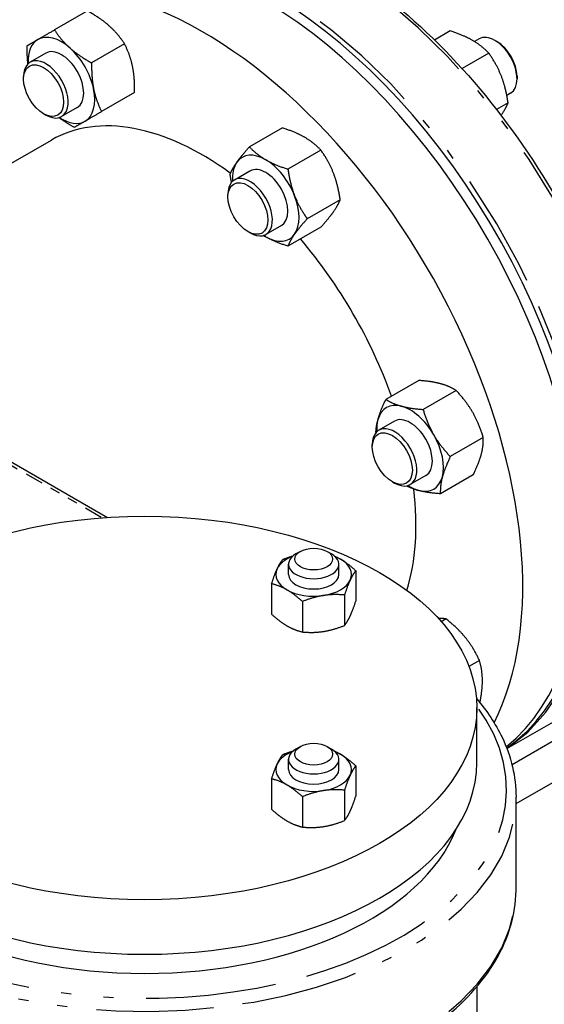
# Model space of a CAD drawing. Header units: inches. Extents: x 3 to 360, y 8 to 227.
# Tile 43 of 98: x 76 to 81, y 118 to 128. Entities that reach past the tile are written whole.
import ezdxf

# ---------------------------------------------------------------- set-up
doc = ezdxf.new("R2010")
doc.units = ezdxf.units.IN
doc.header["$LTSCALE"] = 10.666667
doc.header["$MEASUREMENT"] = 0
doc.linetypes.add('DOUBLE_DASH_DOUBLE_DOT', pattern=[0.74, 0.24, -0.06, 0.24, -0.06, 0.01, -0.06, 0.01, -0.06])
doc.layers.get('0').update_dxf_attribs({"lineweight": 25})
doc.layers.add('PHANTOM', color=7, linetype='DOUBLE_DASH_DOUBLE_DOT', lineweight=25)

msp = doc.modelspace()

# ---------------------------------------------------------------- linework, layer by layer
for p, q in [((76.4265, 128.2264), (76.099, 128.0373)), ((80.032, 128.0271), (79.8758, 127.9368)), ((76.7962, 127.8986), (76.4687, 127.7095)), ((80.3177, 127.9491), (80.2716, 127.9225)), ((80.496, 127.9209), (80.474, 127.9337)), ((76.0122, 127.8068), (75.8575, 127.7175)), ((80.4147, 127.8061), (80.1494, 127.6529)), ((75.7928, 127.5489), (75.7928, 127.5745)), ((80.6949, 127.5764), (80.6949, 127.5509)), ((76.8953, 127.4145), (76.5678, 127.2254)), ((80.6061, 127.3129), (80.4913, 127.2466)), ((80.6302, 127.4079), (80.5936, 127.3868)), ((76.3247, 127.2655), (76.17, 127.1762)), ((75.9917, 127.2045), (76.0138, 127.1917)), ((78.3637, 127.0638), (78.0362, 126.8748)), ((73.7221, 125.5874), (76.0699, 126.9429)), ((78.7464, 126.8429), (78.4189, 126.6538)), ((78.0417, 126.6351), (77.887, 126.5458)), ((77.8223, 126.3772), (77.8223, 126.4027)), ((78.9378, 126.3497), (78.6103, 126.1606)), ((78.3542, 126.0938), (78.1995, 126.0045)), ((78.7464, 126.0774), (78.4189, 125.8883)), ((78.0212, 126.0328), (78.0433, 126.02)), ((79.7195, 124.5538), (79.392, 124.3647)), ((80.0892, 124.4547), (79.7617, 124.2656)), ((79.4768, 124.1495), (79.3221, 124.0602)), ((80.3598, 123.986), (80.0323, 123.7969)), ((79.2574, 123.8916), (79.2574, 123.9171)), ((75.5721, 123.7998), (76.625, 123.1919)), ((79.7893, 123.6082), (79.6346, 123.5189)), ((80.2607, 123.6163), (79.9333, 123.4272)), ((79.4562, 123.5472), (79.4783, 123.5344)), ((78.5422, 122.8551), (78.498, 122.8296)), ((78.8073, 122.8551), (78.8515, 122.8296)), ((78.4248, 122.6255), (78.4248, 122.7275)), ((78.9248, 122.6255), (78.9248, 122.7275)), ((79.093, 122.6628), (79.093, 122.3603)), ((78.2565, 122.5334), (78.2565, 122.2309)), ((78.9809, 122.4213), (78.9809, 122.1188)), ((78.5627, 122.3566), (78.5627, 122.0541)), ((79.9901, 122.1835), (79.9424, 122.156)), ((80.3216, 121.7712), (80.2172, 121.7109)), ((80.2954, 120.7557), (80.2954, 121.2986)), ((81.6268, 121.3004), (80.6454, 120.7337)), ((80.5944, 120.8948), (81.0573, 121.1621)), ((78.5422, 120.9159), (78.498, 120.8904)), ((78.8073, 120.9159), (78.8515, 120.8904)), ((80.6854, 120.3486), (81.6268, 120.8921)), ((78.4248, 120.6863), (78.4248, 120.7883)), ((78.9248, 120.6863), (78.9248, 120.7883)), ((79.093, 120.7236), (79.093, 120.4211)), ((78.2565, 120.5942), (78.2565, 120.2917)), ((78.9809, 120.4821), (78.9809, 120.1796)), ((78.5627, 120.4174), (78.5627, 120.1149)), ((80.6854, 119.5022), (80.6854, 120.4131)), ((80.2954, 118.5269), (80.2954, 107.9383))]:
    msp.add_line(p, q)
for centre, major_axis, start_param, end_param in [((78.1444, 124.6765), (2.25, -3.8971), 0.090069, 3.141593), ((78.1444, 124.6765), (-2.25, 3.8971), 3.231662, 6.283185), ((78.2328, 124.7275), (-2.25, 3.8971), 3.191544, 6.283185), ((77.5699, 124.3448), (-2.25, 3.8971), 3.500572, 6.765158), ((80.474, 127.6785), (-0.1562, 0.2706), 3.141593, 6.283185), ((76.1685, 127.5362), (-0.2344, 0.4059), 0, 0.849394), ((76.1685, 127.5362), (-0.2344, 0.4059), 5.235988, 6.283185), ((80.496, 127.6913), (-0.1406, 0.2436), 3.926991, 5.497787), ((76.1685, 127.5362), (-0.1562, 0.2706), 3.141593, 6.283185), ((76.1685, 127.5362), (-0.2344, 0.4059), 4.18879, 5.235988), ((76.0138, 127.4469), (0.1563, -0.2706), 5.497787, 10.210176), ((76.1685, 127.5362), (0.2344, -0.4059), 0, 1.047198), ((77.5699, 124.3448), (-1.5, 2.5981), 5.365995, 6.283185), ((76.1685, 127.5362), (0.2344, -0.4059), 5.433792, 6.283185), ((78.198, 126.3645), (-0.2344, 0.4059), 5.497787, 6.544985), ((78.198, 126.3645), (-0.2344, 0.4059), 4.45059, 5.497787), ((78.198, 126.3645), (-0.2344, 0.4059), 0.261799, 0.849394), ((78.198, 126.3645), (-0.1562, 0.2706), 3.141593, 6.283185), ((78.0433, 126.2752), (0.1562, -0.2706), 5.497787, 10.210176), ((78.198, 126.3645), (0.2344, -0.4059), 0.261799, 1.308997), ((78.198, 126.3645), (0.2344, -0.4059), 5.433792, 5.497787), ((78.198, 126.3645), (0.2344, -0.4059), 5.497787, 6.544985), ((77.5699, 124.3448), (1.5, -2.5981), 1.26827, 1.879769), ((79.633, 123.8789), (-0.2344, 0.4059), 5.759587, 6.806784), ((79.633, 123.8789), (-0.2344, 0.4059), 4.712389, 5.759587), ((79.633, 123.8789), (-0.1562, 0.2706), 3.141593, 6.283185), ((79.4783, 123.7896), (0.1562, -0.2706), 5.497787, 10.210176), ((79.633, 123.8789), (0.2344, -0.4059), 3.665191, 3.990986), ((79.633, 123.8789), (-0.2344, 0.4059), 3.665191, 4.712389), ((79.633, 123.8789), (0.2344, -0.4059), 5.759587, 6.806784), ((79.633, 123.8789), (0.2344, -0.4059), 5.433792, 5.759587), ((77.5699, 124.3448), (1.5, -2.5981), 0.493692, 0.925705), ((78.6748, 122.7275), (-0.25, 0), 5.497787, 10.210176), ((78.6748, 122.6255), (-0.375, 0), 5.313058, 6.021386), ((78.6748, 122.6255), (-0.375, 0), 3.926991, 4.11172), ((78.6748, 122.6255), (0.375, 0), 6.021386, 7.068583), ((78.6748, 122.6255), (-0.375, 0), 6.021386, 7.068583), ((78.6748, 122.6255), (0.25, 0), 3.141593, 6.283185), ((78.6748, 122.6255), (0.375, 0), 4.974188, 6.021386), ((78.6748, 122.6255), (0.375, 0), 3.926991, 4.974188), ((78.6748, 120.6863), (-0.375, 0), 5.313058, 6.021386), ((78.6748, 120.7883), (-0.25, 0), 5.497787, 10.210176), ((78.6748, 120.6863), (-0.375, 0), 3.926991, 4.11172), ((76.9954, 120.7557), (3.3, 0), 3.141593, 6.283185), ((78.6748, 120.6863), (0.375, 0), 6.021386, 7.068583), ((78.6748, 120.6863), (-0.375, 0), 6.021386, 7.068583), ((78.6748, 120.6863), (0.25, 0), 3.141593, 6.283185), ((78.6748, 120.6863), (0.375, 0), 4.974188, 6.021386), ((78.6748, 120.6863), (0.375, 0), 3.926991, 4.974188), ((76.9954, 120.4897), (3.168, 0), 3.363139, 6.061639)]:
    msp.add_ellipse(centre, major_axis=major_axis, ratio=0.57735, start_param=start_param, end_param=end_param)
for centre, major_axis in [((75.9917, 127.4341), (0.1406, -0.2436)), ((78.0212, 126.2624), (-0.1406, 0.2436)), ((79.4562, 123.7768), (-0.1406, 0.2436)), ((76.9954, 121.2986), (3.3, 0)), ((78.6748, 122.7785), (0.1875, 0)), ((78.6748, 120.8394), (0.1875, 0))]:
    msp.add_ellipse(centre, major_axis=major_axis, ratio=0.57735)
for points, knots in [([(76.5573, 128.9563), (76.7974, 129.0949), (77.0749, 129.1679), (77.6791, 129.1769), (78.0066, 129.1108), (78.6797, 128.845), (79.0256, 128.6433), (79.6982, 128.1255), (80.0247, 127.8092), (80.6252, 127.0948), (80.8992, 126.6969), (81.3674, 125.8593), (81.5616, 125.4198), (81.8507, 124.543), (81.9456, 124.1058), (82.0257, 123.277), (82.0109, 122.8856), (81.8712, 122.1889), (81.7464, 121.8833), (81.4306, 121.4379), (81.2571, 121.2774), (81.0573, 121.1621)], [3.534292, 3.534292, 3.534292, 3.534292, 3.845703, 3.845703, 4.163011, 4.163011, 4.484974, 4.484974, 4.807248, 4.807248, 5.129125, 5.129125, 5.450854, 5.450854, 5.77278, 5.77278, 6.095103, 6.095103, 6.416765, 6.416765, 6.675884, 6.675884, 6.675884, 6.675884]), ([(80.2913, 121.3932), (80.3961, 121.2706), (80.4817, 121.1413), (80.6377, 120.8159), (80.6854, 120.6146), (80.6854, 120.4131)], [1.8976085, 1.8976085, 1.8976085, 1.8976085, 2.0861716, 2.0861716, 2.3561945, 2.3561945, 2.3561945, 2.3561945]), ([(73.399, 119.0138), (73.4861, 118.7896), (73.6328, 118.5762), (74.0335, 118.1827), (74.2913, 118.0038), (74.89, 117.7024), (75.2315, 117.5803), (75.9617, 117.4056), (76.3502, 117.3529), (77.1354, 117.3215), (77.532, 117.3427), (78.2943, 117.457), (78.6598, 117.5501), (79.3238, 117.7998), (79.622, 117.9566), (80.1199, 118.3199), (80.3198, 118.5266), (80.5946, 118.9675), (80.6719, 119.2014), (80.6848, 119.459), (80.6854, 119.4806), (80.6854, 119.5022)], [1.00608, 1.00608, 1.00608, 1.00608, 1.316912, 1.316912, 1.639057, 1.639057, 1.963375, 1.963375, 2.287025, 2.287025, 2.610227, 2.610227, 2.933614, 2.933614, 3.257701, 3.257701, 3.581574, 3.581574, 3.898023, 3.898023, 3.926991, 3.926991, 3.926991, 3.926991])]:
    msp.add_open_spline(points, degree=3, knots=knots)
for points, weights in [([(76.641, 128.0796), (76.5552, 128.1557), (76.4265, 128.2264)], [1, 1.0930923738, 1.10906450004]), ([(75.9341, 127.9421), (75.9969, 127.9784), (76.099, 128.0373)], [1, 1.0930923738, 1.10906450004]), ([(76.099, 128.0373), (76.1685, 127.9324), (76.2543, 127.8563)], [1.10906450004, 1.0930923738, 1]), ([(76.7962, 127.8986), (76.7267, 128.0035), (76.641, 128.0796)], [1.10906450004, 1.0930923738, 1]), ([(80.253, 127.9337), (80.1642, 127.9849), (80.032, 128.0271)], [1, 1.0930923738, 1.10906450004]), ([(75.8284, 127.8811), (75.8713, 127.9059), (75.9341, 127.9421)], [1.10906450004, 1.0930923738, 1]), ([(76.8753, 127.6737), (76.8523, 127.786), (76.7962, 127.8986)], [1, 1.0930923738, 1.10906450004]), ([(80.4147, 127.8061), (80.3418, 127.8824), (80.253, 127.9337)], [1.10906450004, 1.0930923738, 1]), ([(75.8357, 127.7008), (75.8263, 127.7818), (75.8284, 127.8811)], [1.05170322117, 1.09820593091, 1.10906450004]), ([(76.2543, 127.8563), (76.34, 127.7803), (76.4687, 127.7095)], [1, 1.0930923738, 1.10906450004]), ([(80.54, 127.5766), (80.4956, 127.691), (80.4147, 127.8061)], [1, 1.0930923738, 1.10906450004]), ([(76.4687, 127.7095), (76.4656, 127.5627), (76.4886, 127.4504)], [1.10906450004, 1.0930923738, 1]), ([(76.8953, 127.4145), (76.8983, 127.5613), (76.8753, 127.6737)], [1.10906450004, 1.0930923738, 1]), ([(80.6061, 127.3129), (80.5844, 127.4621), (80.54, 127.5766)], [1.10906450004, 1.0930923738, 1]), ([(76.4886, 127.4504), (76.5116, 127.3381), (76.5678, 127.2254)], [1, 1.0930923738, 1.10906450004]), ([(80.54, 127.1938), (80.5844, 127.257), (80.6061, 127.3129)], [1, 1.0930923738, 1.10906450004]), ([(76.5678, 127.2254), (76.4656, 127.1665), (76.4028, 127.1302)], [1.10906450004, 1.0930923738, 1]), ([(76.2971, 127.0692), (76.2101, 127.1171), (76.1447, 127.1657)], [1.10906450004, 1.09820593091, 1.05170322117]), ([(76.4028, 127.1302), (76.34, 127.094), (76.2971, 127.0692)], [1, 1.0930923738, 1.10906450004]), ([(80.5362, 127.1884), (80.5381, 127.1911), (80.54, 127.1938)], [1.0071706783, 1.00364443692, 1]), ([(78.5847, 126.9705), (78.4958, 127.0217), (78.3637, 127.0638)], [1, 1.0930923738, 1.10906450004]), ([(78.7464, 126.8429), (78.6735, 126.9192), (78.5847, 126.9705)], [1.10906450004, 1.0930923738, 1]), ([(77.9109, 126.7216), (77.9553, 126.7847), (78.0362, 126.8748)], [1, 1.0930923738, 1.10906450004]), ([(78.0362, 126.8748), (78.1091, 126.7985), (78.198, 126.7472)], [1.10906450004, 1.0930923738, 1]), ([(78.8717, 126.6134), (78.8273, 126.7278), (78.7464, 126.8429)], [1, 1.0930923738, 1.10906450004]), ([(78.198, 126.7472), (78.2868, 126.6959), (78.4189, 126.6538)], [1, 1.0930923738, 1.10906450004]), ([(77.8448, 126.6025), (77.8665, 126.6584), (77.9109, 126.7216)], [1.10906450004, 1.0930923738, 1]), ([(78.4189, 126.6538), (78.4406, 126.5045), (78.485, 126.3901)], [1.10906450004, 1.0930923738, 1]), ([(77.8586, 126.5219), (77.851, 126.5603), (77.8448, 126.6025)], [1.09362762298, 1.10449800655, 1.10906450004]), ([(78.9378, 126.3497), (78.9161, 126.4989), (78.8717, 126.6134)], [1.10906450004, 1.0930923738, 1]), ([(78.485, 126.3901), (78.5294, 126.2756), (78.6103, 126.1606)], [1, 1.0930923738, 1.10906450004]), ([(78.8717, 126.2306), (78.9161, 126.2938), (78.9378, 126.3497)], [1, 1.0930923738, 1.10906450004]), ([(78.6103, 126.1606), (78.5294, 126.0705), (78.485, 126.0074)], [1.10906450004, 1.0930923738, 1]), ([(78.7464, 126.0774), (78.8273, 126.1674), (78.8717, 126.2306)], [1.10906450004, 1.0930923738, 1]), ([(78.198, 125.9817), (78.187, 125.9881), (78.1764, 125.9946)], [1, 1.01062866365, 1.02025202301]), ([(78.4189, 125.8883), (78.2868, 125.9304), (78.198, 125.9817)], [1.10906450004, 1.0930923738, 1]), ([(78.485, 126.0074), (78.4406, 125.9442), (78.4189, 125.8883)], [1, 1.0930923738, 1.10906450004]), ([(79.9339, 124.5213), (79.8481, 124.5443), (79.7195, 124.5538)], [1, 1.0930923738, 1.10906450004]), ([(80.0892, 124.4547), (80.0197, 124.4984), (79.9339, 124.5213)], [1.10906450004, 1.0930923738, 1]), ([(80.2541, 124.2374), (80.1913, 124.3462), (80.0892, 124.4547)], [1, 1.0930923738, 1.10906450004]), ([(79.3129, 124.1628), (79.3358, 124.2485), (79.392, 124.3647)], [1, 1.0930923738, 1.10906450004]), ([(79.392, 124.3647), (79.4614, 124.3211), (79.5472, 124.2981)], [1.10906450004, 1.0930923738, 1]), ([(79.5472, 124.2981), (79.633, 124.2751), (79.7617, 124.2656)], [1, 1.0930923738, 1.10906450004]), ([(79.7617, 124.2656), (79.8046, 124.1229), (79.8674, 124.0142)], [1.10906450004, 1.0930923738, 1]), ([(80.3598, 123.986), (80.3169, 124.1287), (80.2541, 124.2374)], [1.10906450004, 1.0930923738, 1]), ([(79.2929, 124.0354), (79.2953, 124.0971), (79.3129, 124.1628)], [1.09617483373, 1.06970905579, 1]), ([(79.8674, 124.0142), (79.9302, 123.9054), (80.0323, 123.7969)], [1, 1.0930923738, 1.10906450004]), ([(80.3399, 123.8182), (80.3629, 123.904), (80.3598, 123.986)], [1, 1.0930923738, 1.10906450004]), ([(80.0323, 123.7969), (79.9762, 123.6807), (79.9532, 123.595)], [1.10906450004, 1.0930923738, 1]), ([(80.2607, 123.6163), (80.3169, 123.7324), (80.3399, 123.8182)], [1.10906450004, 1.0930923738, 1]), ([(79.9532, 123.595), (79.9302, 123.5092), (79.9333, 123.4272)], [1, 1.0930923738, 1.10906450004]), ([(79.7188, 123.4596), (79.6532, 123.4772), (79.5985, 123.5061)], [1, 1.06970905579, 1.09617483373]), ([(79.9333, 123.4272), (79.8046, 123.4366), (79.7188, 123.4596)], [1.10906450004, 1.0930923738, 1]), ([(78.3686, 122.7749), (78.4218, 122.7961), (78.4699, 122.8102)], [1.10906450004, 1.10142091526, 1.07611544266]), ([(78.3125, 122.6815), (78.3385, 122.7375), (78.3686, 122.7749)], [1, 1.0930923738, 1.10906450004]), ([(78.883, 122.8074), (78.9118, 122.7948), (78.9399, 122.7785)], [1.05897879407, 1.03491293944, 1]), ([(78.9399, 122.7785), (79.011, 122.7375), (79.093, 122.6628)], [1, 1.0930923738, 1.10906450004]), ([(78.2565, 122.5334), (78.2865, 122.6255), (78.3125, 122.6815)], [1.10906450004, 1.0930923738, 1]), ([(79.093, 122.6628), (79.063, 122.6255), (79.037, 122.5694)], [1.10906450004, 1.0930923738, 1]), ([(78.4096, 122.4724), (78.3385, 122.5134), (78.2565, 122.5334)], [1, 1.0930923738, 1.10906450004]), ([(79.037, 122.5694), (79.011, 122.5134), (78.9809, 122.4213)], [1, 1.0930923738, 1.10906450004]), ([(78.5627, 122.3566), (78.4806, 122.4313), (78.4096, 122.4724)], [1.10906450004, 1.0930923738, 1]), ([(78.9809, 122.4213), (78.8689, 122.4313), (78.7718, 122.4163)], [1.10906450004, 1.0930923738, 1]), ([(78.7718, 122.4163), (78.6748, 122.4013), (78.5627, 122.3566)], [1, 1.0930923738, 1.10906450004]), ([(79.037, 122.2122), (79.063, 122.2682), (79.093, 122.3603)], [1, 1.0930923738, 1.10906450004]), ([(78.2565, 122.2309), (78.3385, 122.1562), (78.4096, 122.1151)], [1.10906450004, 1.0930923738, 1]), ([(78.9809, 122.1188), (79.011, 122.1562), (79.037, 122.2122)], [1.10906450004, 1.0930923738, 1]), ([(79.9901, 122.1835), (79.9541, 122.1891), (79.9131, 122.1888)], [1.10906450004, 1.09928917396, 1.0606266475]), ([(80.1854, 121.9944), (80.1085, 122.0901), (79.9901, 122.1835)], [1, 1.0930923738, 1.10906450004]), ([(78.4096, 122.1151), (78.4806, 122.0741), (78.5627, 122.0541)], [1, 1.0930923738, 1.10906450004]), ([(78.5627, 122.0541), (78.6748, 122.0441), (78.7718, 122.0591)], [1.10906450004, 1.0930923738, 1]), ([(78.7718, 122.0591), (78.8689, 122.0741), (78.9809, 122.1188)], [1, 1.0930923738, 1.10906450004]), ([(80.3216, 121.7712), (80.2624, 121.8988), (80.1854, 121.9944)], [1.10906450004, 1.0930923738, 1]), ([(80.3512, 121.5673), (80.3512, 121.6699), (80.3216, 121.7712)], [1, 1.0930923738, 1.10906450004]), ([(80.3262, 121.3512), (80.3512, 121.4726), (80.3512, 121.5673)], [1.10586183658, 1.08532411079, 1]), ([(78.3686, 120.8357), (78.4218, 120.8569), (78.4699, 120.8711)], [1.10906450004, 1.10142091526, 1.07611544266]), ([(78.883, 120.8682), (78.9118, 120.8556), (78.9399, 120.8394)], [1.05897879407, 1.03491293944, 1]), ([(78.3125, 120.7423), (78.3385, 120.7983), (78.3686, 120.8357)], [1, 1.0930923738, 1.10906450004]), ([(78.9399, 120.8394), (79.011, 120.7983), (79.093, 120.7236)], [1, 1.0930923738, 1.10906450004]), ([(78.2565, 120.5942), (78.2865, 120.6863), (78.3125, 120.7423)], [1.10906450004, 1.0930923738, 1]), ([(79.093, 120.7236), (79.063, 120.6863), (79.037, 120.6302)], [1.10906450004, 1.0930923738, 1]), ([(78.4096, 120.5332), (78.3385, 120.5742), (78.2565, 120.5942)], [1, 1.0930923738, 1.10906450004]), ([(79.037, 120.6302), (79.011, 120.5742), (78.9809, 120.4821)], [1, 1.0930923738, 1.10906450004]), ([(78.5627, 120.4174), (78.4806, 120.4922), (78.4096, 120.5332)], [1.10906450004, 1.0930923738, 1]), ([(78.7718, 120.4771), (78.6748, 120.4621), (78.5627, 120.4174)], [1, 1.0930923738, 1.10906450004]), ([(78.9809, 120.4821), (78.8689, 120.4922), (78.7718, 120.4771)], [1.10906450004, 1.0930923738, 1]), ([(79.037, 120.273), (79.063, 120.3291), (79.093, 120.4211)], [1, 1.0930923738, 1.10906450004]), ([(78.2565, 120.2917), (78.3385, 120.217), (78.4096, 120.176)], [1.10906450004, 1.0930923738, 1]), ([(78.9809, 120.1796), (79.011, 120.217), (79.037, 120.273)], [1.10906450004, 1.0930923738, 1]), ([(78.4096, 120.176), (78.4806, 120.1349), (78.5627, 120.1149)], [1, 1.0930923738, 1.10906450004]), ([(78.7718, 120.1199), (78.8689, 120.1349), (78.9809, 120.1796)], [1, 1.0930923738, 1.10906450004]), ([(78.5627, 120.1149), (78.6748, 120.1049), (78.7718, 120.1199)], [1.10906450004, 1.0930923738, 1])]:
    msp.add_rational_spline(points, weights, degree=2)
at = {"layer": 'PHANTOM', "ltscale": 0.070595}
msp.add_line((75.5738, 123.7671), (76.576, 123.1885), dxfattribs=at)
at = {"layer": 'PHANTOM', "ltscale": 0.447757}
msp.add_ellipse((78.8073, 125.0592), major_axis=(-2.25, 3.8971), ratio=0.57735, start_param=3.141593, end_param=6.283185, dxfattribs=at)
at = {"layer": 'PHANTOM', "ltscale": 0.44347}
msp.add_ellipse((78.277, 124.753), major_axis=(2.25, -3.8971), ratio=0.57735, start_param=0.030078, end_param=3.141593, dxfattribs=at)
at = {"layer": 'PHANTOM', "ltscale": 0.505683}
msp.add_ellipse((76.9954, 120.4897), major_axis=(3.5963, 0), ratio=0.57735, start_param=3.362275, end_param=6.69201, dxfattribs=at)
at = {"layer": 'PHANTOM', "ltscale": 0.455159}
for centre, major_axis, start_param, end_param in [((76.9954, 120.4131), (-3.69, 0), 0.220682, 3.141593), ((76.9954, 119.5022), (3.69, 0), 3.362275, 6.283185)]:
    msp.add_ellipse(centre, major_axis=major_axis, ratio=0.57735, start_param=start_param, end_param=end_param, dxfattribs=at)

doc.saveas('drawing.dxf')
